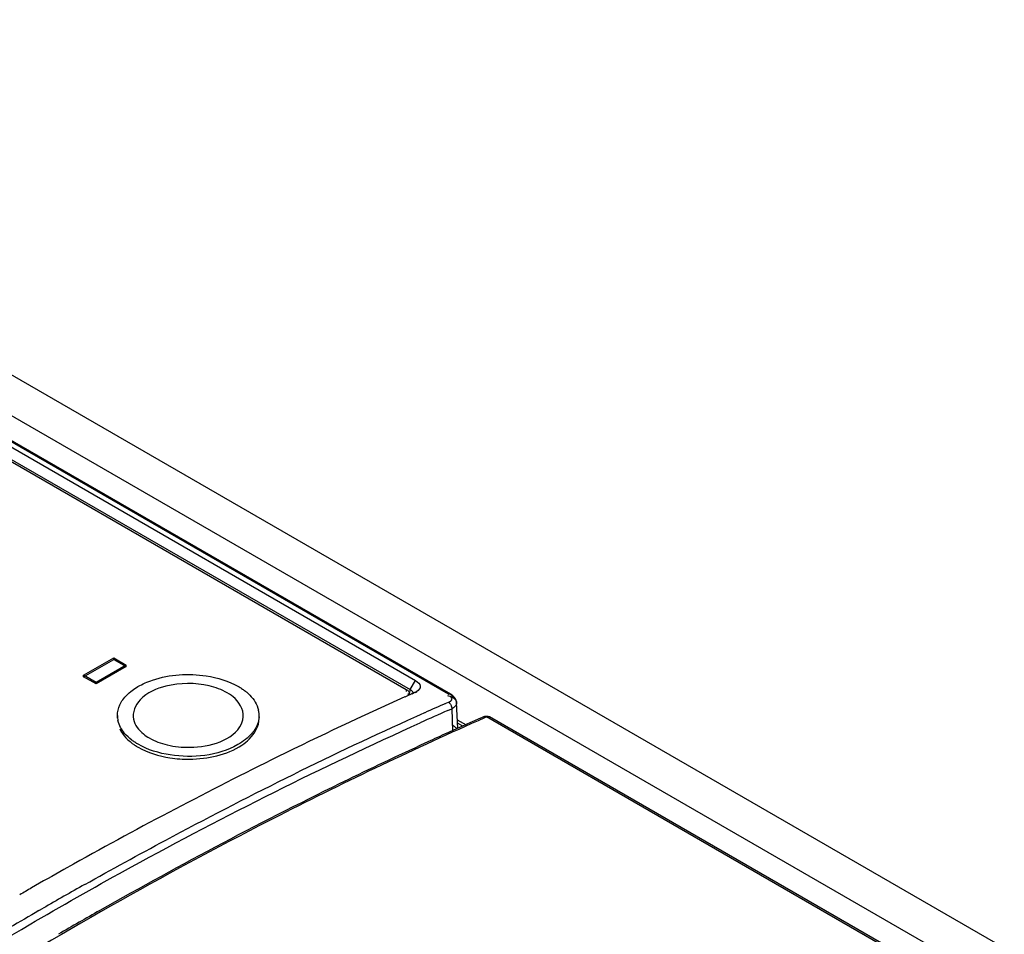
# Model space of a CAD drawing. Header units: inches. Extents: x 0 to 117, y 0 to 83.
# Tile 55 of 75: x 97.89 to 98.99, y 27.7 to 28.71. Entities that reach past the tile are written whole.
import ezdxf

# ---------------------------------------------------------------- set-up
doc = ezdxf.new("R2010")
doc.units = ezdxf.units.IN
doc.header["$LTSCALE"] = 6.431102
doc.header["$MEASUREMENT"] = 0
doc.layers.get('0').update_dxf_attribs({"linetype": 'CONTINUOUS'})

msp = doc.modelspace()

# ---------------------------------------------------------------- linework, layer by layer
at = {"color": 7, "linetype": 'CONTINUOUS'}
for p, q in [((105.2082, 24.0907), (97.2018, 28.7131)), ((97.167, 28.688), (98.9744, 27.6446)), ((98.3711, 27.9634), (97.1462, 28.6705)), ((98.3736, 27.9634), (97.1486, 28.6706)), ((97.171, 28.6503), (98.3347, 27.9785)), ((97.1648, 28.6404), (98.3285, 27.9686)), ((97.1648, 28.6382), (98.3243, 27.9688)), ((97.9658, 27.9844), (97.9992, 28.0037)), ((97.9992, 28.0021), (97.9992, 28.0037)), ((97.9992, 28.0037), (98.0132, 27.9957)), ((97.9658, 27.9828), (97.9992, 28.0021)), ((98.0132, 27.9957), (97.9798, 27.9764)), ((98.0132, 27.9941), (97.9798, 27.9748)), ((97.9992, 28.0021), (98.0132, 27.9941)), ((98.0132, 27.9941), (98.0132, 27.9957)), ((97.9658, 27.9828), (97.9658, 27.9844)), ((97.9798, 27.9764), (97.9658, 27.9844)), ((97.9798, 27.9748), (97.9658, 27.9828)), ((97.9798, 27.9764), (97.9798, 27.9748)), ((98.3285, 27.9686), (98.3347, 27.9785)), ((98.3242, 27.961), (98.3225, 27.9602)), ((98.3264, 27.962), (98.3242, 27.961)), ((98.3243, 27.9688), (98.3243, 27.9663)), ((98.3281, 27.9627), (98.3264, 27.962)), ((98.3271, 27.9648), (98.3271, 27.9628)), ((98.3298, 27.9635), (98.3281, 27.9627)), ((98.3285, 27.9665), (98.3285, 27.9686)), ((98.3317, 27.9644), (98.3298, 27.9635)), ((98.3346, 27.9657), (98.3306, 27.9634)), ((98.3346, 27.9657), (98.3317, 27.9644)), ((98.3344, 27.9654), (98.336, 27.9663)), ((98.336, 27.9663), (98.3346, 27.9657)), ((98.3717, 27.9612), (98.3705, 27.9615)), ((98.3675, 27.9529), (98.3711, 27.9544)), ((98.3784, 27.9497), (98.3768, 27.9483)), ((98.3814, 27.9251), (98.3801, 27.954)), ((98.0033, 27.9366), (98.0033, 27.9398)), ((98.1608, 27.9366), (98.1608, 27.9398)), ((98.3261, 27.9345), (98.3361, 27.939)), ((98.3361, 27.939), (98.34, 27.9407)), ((98.34, 27.9407), (98.3448, 27.9429)), ((98.3706, 27.9453), (98.3747, 27.9471)), ((98.3768, 27.9483), (98.3747, 27.9471)), ((98.3747, 27.9471), (98.3755, 27.9224)), ((98.4107, 27.9385), (98.4087, 27.9376)), ((98.4135, 27.9381), (98.4113, 27.9371)), ((98.9564, 27.6247), (98.4135, 27.9381)), ((98.9597, 27.6248), (98.4168, 27.9382)), ((98.3809, 27.9349), (98.3907, 27.9293)), ((98.387, 27.9277), (98.3811, 27.9311)), ((98.4043, 27.9357), (98.3974, 27.9326)), ((98.4087, 27.9376), (98.4043, 27.9357)), ((98.38, 27.9248), (98.3721, 27.9212)), ((98.3842, 27.9267), (98.38, 27.9248)), ((97.9547, 27.7745), (97.9438, 27.7684)), ((97.9162, 27.7229), (97.9208, 27.7256)), ((97.907, 27.708), (97.912, 27.711))]:
    msp.add_line(p, q, dxfattribs=at)
for points in [[(98.3711, 27.9634), (98.3717, 27.9636), (98.3723, 27.9637), (98.3729, 27.9636), (98.3734, 27.9635), (98.3736, 27.9634)], [(98.3736, 27.9634), (98.3739, 27.9632), (98.3742, 27.9628), (98.3745, 27.9622), (98.3747, 27.9616), (98.3748, 27.9609)], [(98.3761, 27.9617), (98.3741, 27.963), (98.3736, 27.9634)], [(98.3801, 27.954), (98.3801, 27.9545), (98.3797, 27.9565), (98.3788, 27.9583), (98.3776, 27.9601), (98.3761, 27.9617)], [(98.3711, 27.9544), (98.3716, 27.9541), (98.372, 27.9537), (98.3725, 27.9532), (98.3729, 27.9527), (98.3733, 27.9522), (98.3737, 27.9515), (98.374, 27.9509), (98.3743, 27.9502), (98.3745, 27.9496)], [(98.3745, 27.9496), (98.3746, 27.9493), (98.3746, 27.949), (98.3747, 27.9487), (98.3747, 27.9485), (98.3747, 27.9482), (98.3748, 27.9479), (98.3748, 27.9476), (98.3748, 27.9474), (98.3747, 27.9471)], [(98.4107, 27.9385), (98.4113, 27.9387), (98.412, 27.9389), (98.4128, 27.939), (98.4135, 27.9391), (98.4142, 27.939), (98.4149, 27.9389), (98.4155, 27.9387), (98.4162, 27.9385), (98.4168, 27.9382)], [(98.4107, 27.9385), (98.411, 27.9386), (98.4116, 27.9387), (98.4121, 27.9386)], [(98.4121, 27.9386), (98.4123, 27.9386), (98.4125, 27.9386), (98.4127, 27.9385), (98.4128, 27.9385), (98.413, 27.9384), (98.4131, 27.9383), (98.4132, 27.9383), (98.4134, 27.9382), (98.4135, 27.9381)]]:
    msp.add_lwpolyline(points, dxfattribs=at)
for centre, radius, start, end in [((100.17, 23.8555), 4.5014, 114.2317, 116.2103), ((99.974, 24.281), 4.0079, 113.6306, 113.9849), ((98.0294, 27.9398), 0.0261, 179.9757, 186.9218), ((98.1347, 27.9399), 0.0261, 356.4131, 12.7924), ((100.0887, 24.0461), 4.261, 113.7792, 114.232), ((98.0304, 27.9399), 0.0271, 186.9354, 192.7354), ((100.1654, 23.9586), 4.3496, 113.9837, 114.1737), ((98.1222, 27.9458), 0.0401, 319.8192, 324.5831), ((100.1886, 23.9072), 4.406, 114.3477, 114.652), ((98.0609, 27.9643), 0.0691, 236.1541, 240.0301), ((100.3264, 23.5403), 4.8532, 116.2235, 119.2548), ((100.462, 23.2944), 5.1341, 119.3729, 119.8321), ((100.3647, 23.4941), 4.8865, 119.3858, 120.0087), ((100.4864, 23.2518), 5.1831, 119.8316, 120.0008), ((100.5231, 23.2178), 5.205, 120.0562, 120.4677), ((100.5437, 23.2184), 5.1812, 119.6087, 120.1956)]:
    msp.add_arc(centre, radius, start, end, dxfattribs=at)
for points, knots in [([(98.0262, 27.9719), (98.0313, 27.9748), (98.0552, 27.9852), (98.0824, 27.9868), (98.1021, 27.9838)], [0, 0, 0, 0, 0.229177, 1, 1, 1, 1]), ([(98.0573, 27.9722), (98.0469, 27.9696), (98.0286, 27.9629), (98.0196, 27.943), (98.0212, 27.9355)], [0, 0, 0, 0, 0.582892, 1, 1, 1, 1]), ([(98.1377, 27.972), (98.139, 27.9713), (98.1414, 27.9698), (98.1436, 27.9682), (98.1447, 27.9674)], [0, 0, 0, 0, 0.508281, 1, 1, 1, 1]), ([(98.3347, 27.9785), (98.337, 27.9771), (98.3421, 27.9728), (98.338, 27.9675), (98.336, 27.9663)], [0, 0, 0, 0, 0.535352, 1, 1, 1, 1]), ([(98.1428, 27.935), (98.1447, 27.9432), (98.1384, 27.9565), (98.1285, 27.9631), (98.1254, 27.9649)], [0, 0, 0, 0, 0.698151, 1, 1, 1, 1]), ([(98.1447, 27.9674), (98.1458, 27.9666), (98.1477, 27.965), (98.1496, 27.9633), (98.1504, 27.9624)], [0, 0, 0, 0, 0.508919, 1, 1, 1, 1]), ([(98.3243, 27.9688), (98.3251, 27.9683), (98.3265, 27.9672), (98.3278, 27.9656), (98.3277, 27.9648)], [0, 0, 0, 0, 0.552521, 1, 1, 1, 1]), ([(98.3277, 27.9648), (98.3277, 27.9644), (98.3273, 27.9635), (98.3264, 27.9632), (98.3258, 27.9631)], [0, 0, 0, 0, 0.399567, 1, 1, 1, 1]), ([(98.3285, 27.9686), (98.3294, 27.9681), (98.3307, 27.9671), (98.332, 27.9656), (98.332, 27.9649)], [0, 0, 0, 0, 0.576739, 1, 1, 1, 1]), ([(98.3711, 27.9544), (98.3726, 27.9552), (98.3772, 27.9574), (98.3733, 27.9609), (98.3717, 27.9612)], [0, 0, 0, 0, 0.528119, 1, 1, 1, 1]), ([(98.3748, 27.9609), (98.3762, 27.96), (98.3787, 27.9582), (98.3801, 27.9553), (98.3801, 27.954)], [0, 0, 0, 0, 0.560412, 1, 1, 1, 1]), ([(98.3801, 27.954), (98.3802, 27.9532), (98.3799, 27.9516), (98.379, 27.9503), (98.3784, 27.9497)], [0, 0, 0, 0, 0.475942, 1, 1, 1, 1]), ([(98.4167, 27.938), (98.4162, 27.9382), (98.4152, 27.9386), (98.414, 27.9383), (98.4135, 27.9381)], [0, 0, 0, 0, 0.47896, 1, 1, 1, 1]), ([(98.4113, 27.9371), (98.3344, 27.9032), (98.0168, 27.7517), (97.7165, 27.5654), (97.4987, 27.4099)], [0, 0, 0, 0, 0.239078, 1, 1, 1, 1]), ([(97.912, 27.711), (97.9474, 27.7316), (98.0871, 27.8105), (98.2308, 27.8825), (98.3398, 27.9316)], [0, 0, 0, 0, 0.255205, 1, 1, 1, 1]), ([(97.967, 27.7519), (97.9968, 27.7686), (98.1147, 27.8331), (98.2349, 27.8933), (98.3261, 27.9345)], [0, 0, 0, 0, 0.254675, 1, 1, 1, 1]), ([(98.0212, 27.9355), (98.0226, 27.9291), (98.0289, 27.9212), (98.0364, 27.9161), (98.0387, 27.9148)], [0, 0, 0, 0, 0.712434, 1, 1, 1, 1]), ([(98.0587, 27.9071), (98.067, 27.9051), (98.0953, 27.9022), (98.1322, 27.9116), (98.1412, 27.9305)], [0, 0, 0, 0, 0.288863, 1, 1, 1, 1]), ([(98.1412, 27.9305), (98.1415, 27.9312), (98.1422, 27.9327), (98.1426, 27.9343), (98.1428, 27.935)], [0, 0, 0, 0, 0.505936, 1, 1, 1, 1]), ([(98.1416, 27.9069), (98.1446, 27.9089), (98.154, 27.9161), (98.1608, 27.9281), (98.1608, 27.9366)], [0, 0, 0, 0, 0.290408, 1, 1, 1, 1]), ([(98.3804, 27.9246), (98.3799, 27.9255), (98.3785, 27.9271), (98.3767, 27.9284), (98.3758, 27.9289)], [0, 0, 0, 0, 0.470431, 1, 1, 1, 1]), ([(98.1529, 27.92), (98.1485, 27.9148), (98.1223, 27.8953), (98.087, 27.8921), (98.062, 27.8959)], [0, 0, 0, 0, 0.20995, 1, 1, 1, 1]), ([(98.3508, 27.9115), (98.3202, 27.8975), (98.1958, 27.8387), (98.0741, 27.7743), (97.9838, 27.723)], [0, 0, 0, 0, 0.245373, 1, 1, 1, 1]), ([(98.0264, 27.9077), (98.0252, 27.9084), (98.0228, 27.9099), (98.0205, 27.9115), (98.0194, 27.9123)], [0, 0, 0, 0, 0.508281, 1, 1, 1, 1]), ([(98.0617, 27.8927), (98.0689, 27.8916), (98.0961, 27.8898), (98.125, 27.8958), (98.1416, 27.9069)], [0, 0, 0, 0, 0.266285, 1, 1, 1, 1]), ([(97.4769, 27.4288), (97.5123, 27.4541), (97.6524, 27.5522), (97.7969, 27.6439), (97.907, 27.708)], [0, 0, 0, 0, 0.254699, 1, 1, 1, 1])]:
    msp.add_open_spline(points, degree=3, knots=knots, dxfattribs=at)
for points in [[(98.1021, 27.9838), (98.1145, 27.9819), (98.1269, 27.9782), (98.1377, 27.972)], [(98.0137, 27.9624), (98.0174, 27.9661), (98.0217, 27.9692), (98.0262, 27.9719)], [(98.1054, 27.9726), (98.0898, 27.9763), (98.0729, 27.9762), (98.0573, 27.9722)], [(98.1254, 27.9649), (98.1192, 27.9685), (98.1124, 27.9709), (98.1054, 27.9726)], [(98.006, 27.9515), (98.0078, 27.9556), (98.0106, 27.9592), (98.0137, 27.9624)], [(98.1504, 27.9624), (98.155, 27.9578), (98.1587, 27.952), (98.1601, 27.9457)], [(98.0033, 27.9398), (98.0033, 27.9438), (98.0043, 27.9479), (98.006, 27.9515)], [(98.1608, 27.9382), (98.1604, 27.9327), (98.1581, 27.9271), (98.1549, 27.9226)], [(98.0113, 27.9199), (98.0079, 27.924), (98.0051, 27.9288), (98.004, 27.934)], [(98.0059, 27.925), (98.0093, 27.9176), (98.0156, 27.9115), (98.0224, 27.907)], [(98.0194, 27.9123), (98.0164, 27.9146), (98.0137, 27.9171), (98.0113, 27.9199)], [(98.062, 27.8959), (98.0496, 27.8978), (98.0372, 27.9015), (98.0264, 27.9077)], [(98.0387, 27.9148), (98.0449, 27.9112), (98.0518, 27.9088), (98.0587, 27.9071)], [(98.0264, 27.9045), (98.0371, 27.8983), (98.0495, 27.8946), (98.0617, 27.8927)]]:
    msp.add_open_spline(points, degree=3, dxfattribs=at)

doc.saveas('drawing.dxf')
